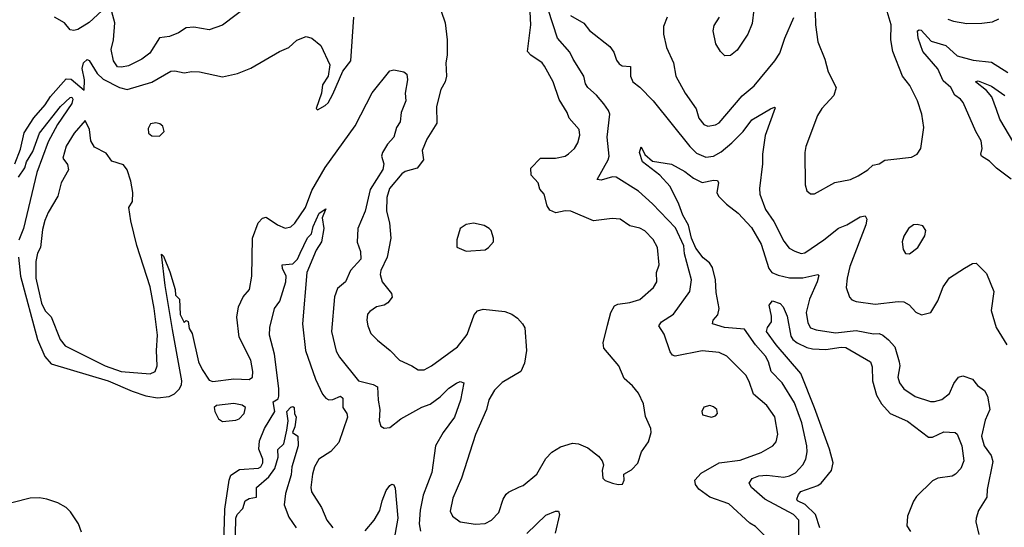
# Model space of a CAD drawing. Extents: x 1268547 to 1425625, y 515768 to 616754.
# Tile 88 of 256: x 1312730 to 1317903, y 558517 to 561181. Entities that reach past the tile are written whole.
import ezdxf

# ---------------------------------------------------------------- set-up
doc = ezdxf.new("R2010")
doc.units = 0

msp = doc.modelspace()

# ---------------------------------------------------------------- linework, layer by layer
at = {"layer": '0CON10XD'}
for points in [[(1313185, 561248.5), (1313095, 561166.9), (1313035, 561129.6), (1313015, 561124.1), (1312995, 561127.5), (1312965, 561165.4), (1312913.9, 561193.9)], [(1313932, 561255), (1313795, 561151.9), (1313725, 561127.7), (1313645, 561141.5), (1313605, 561138.2), (1313565, 561112.2), (1313517.7, 561092.3), (1313465, 561085.4), (1313414.4, 561005), (1313371.4, 560975), (1313301.5, 560938.5), (1313265, 560931.5), (1313245, 560934.5), (1313222.9, 560965), (1313211.5, 561025), (1313223.4, 561075), (1313230.3, 561165), (1313215, 561222)], [(1315799.2, 560739.2), (1315759.6, 560785), (1315714.1, 560825), (1315702.7, 560845), (1315693.3, 560885), (1315637.1, 560975), (1315621.1, 561011.1), (1315554.6, 561085), (1315506, 561235)], [(1316586.9, 561235), (1316577.8, 561162.2), (1316555.6, 561105), (1316498.6, 561021.4), (1316465, 560992.9), (1316435, 560991.2), (1316411.2, 561015), (1316388, 561055), (1316372.7, 561122.7), (1316378.3, 561151.7), (1316406, 561195)], [(1312705.5, 560425), (1312735, 560501.5), (1312753.4, 560586.6), (1312803.9, 560666.1), (1312864.6, 560735), (1312892, 560778), (1312975, 560870.5), (1312999.9, 560869.9), (1313069.2, 560810.8), (1313070.6, 560865), (1313059.4, 560925), (1313065.6, 560955), (1313085, 560971.9), (1313095, 560967.1), (1313138.1, 560898.1), (1313169.7, 560869.7), (1313254.5, 560825), (1313295, 560815.3), (1313425, 560853.3), (1313525, 560911.5), (1313545, 560913.5), (1313595, 560901.8), (1313635, 560909.2), (1313675, 560907.5), (1313795, 560881.5), (1313875, 560898.9), (1313945, 560926.7), (1314095.6, 561014.4), (1314144.4, 561035.6), (1314185.8, 561074.2), (1314235, 561092.5), (1314265, 561084.4), (1314311.9, 561045), (1314359.2, 560945), (1314350.8, 560885), (1314321.3, 560838.7), (1314316, 560795), (1314287.5, 560715), (1314295, 560707.5), (1314335, 560731.2), (1314350, 560745), (1314375, 560790), (1314428, 560912), (1314470, 560965), (1314485.3, 561194.7)], [(1314944.2, 561225.8), (1314964.6, 561164.6), (1314976.6, 561075), (1314976.1, 560995), (1314968.5, 560955), (1314971.9, 560885), (1314965.6, 560855), (1314941.9, 560815), (1314919.1, 560725), (1314922.1, 560637.9), (1314868.9, 560555), (1314844.4, 560495), (1314852.2, 560445), (1314818.1, 560401.9), (1314755.9, 560384.1), (1314737.1, 560372.9), (1314673.2, 560295), (1314658.2, 560248.2), (1314656.9, 560176.9), (1314672.5, 560115), (1314679.6, 560035), (1314660.8, 559935), (1314627.3, 559865), (1314623.3, 559843.3), (1314633.6, 559805), (1314682.9, 559745), (1314687.5, 559725), (1314665, 559694.3), (1314645, 559683.3), (1314605, 559674.2), (1314569.7, 559650.3), (1314558.1, 559635), (1314554.5, 559605), (1314560, 559575), (1314575.7, 559535), (1314609.4, 559499.4), (1314675.7, 559445), (1314725, 559394.3), (1314790, 559365), (1314822.7, 559342.7), (1314855, 559344.2), (1314894, 559365), (1315030.6, 559465), (1315080.5, 559529.5), (1315117.5, 559632.5), (1315135, 559653.3), (1315165, 559661.5), (1315279.1, 559649.1), (1315315, 559635.7), (1315345, 559614), (1315372, 559585), (1315383.2, 559563.2), (1315392.3, 559445), (1315382.1, 559377.9), (1315363.3, 559335), (1315265, 559276.5), (1315223.7, 559236.3), (1315194.1, 559185.9), (1315182.7, 559135), (1315125, 559003.3), (1315051.1, 558775), (1315005, 558670), (1314991.7, 558601.7), (1315003.1, 558575), (1315043.3, 558545), (1315125, 558533.3), (1315175, 558536.7), (1315208.6, 558555), (1315247.1, 558595), (1315269.4, 558665), (1315285, 558690), (1315297.8, 558702.2), (1315355, 558730), (1315375, 558737.1), (1315447.5, 558795), (1315495, 558878), (1315525, 558911.2), (1315570.5, 558939.5), (1315635, 558958.8), (1315665, 558955.8), (1315714.2, 558934.2), (1315770, 558890), (1315790, 558865), (1315796.7, 558845), (1315790, 558815), (1315794, 558775), (1315805, 558763.3), (1315845, 558748.8), (1315875, 558741.2), (1315896.1, 558743.9), (1315906.1, 558763.9), (1315903.8, 558795), (1315945, 558818.8), (1315977.3, 558852.7), (1315997.1, 558912.9), (1316033.3, 558965), (1316048, 559015), (1316045.8, 559035), (1316018.3, 559098.3), (1316007.3, 559165), (1315981.5, 559221.5), (1315949.7, 559259.7), (1315905, 559297.5), (1315877.5, 559365), (1315798, 559458), (1315794.5, 559485), (1315817.3, 559577.3), (1315835.5, 559645), (1315855, 559678.6), (1315872.2, 559687.8), (1315935, 559697.3), (1315987.3, 559712.7), (1316060.6, 559775), (1316076.7, 559805), (1316075.6, 559855), (1316088.8, 559895), (1316080.4, 559985), (1316058.3, 560028.3), (1316015, 560073.3), (1315987.2, 560087.2), (1315935, 560099.6), (1315885, 560134.4), (1315842.4, 560137.6), (1315745, 560125.8), (1315625, 560175.6), (1315595, 560177.5), (1315546.8, 560166.8), (1315515, 560180.8), (1315501.8, 560205), (1315485.4, 560265.4), (1315462.1, 560292.1), (1315453.1, 560325), (1315417.9, 560365), (1315415, 560401.2), (1315466.2, 560453.8), (1315545.4, 560454.6), (1315595, 560464.3), (1315613.6, 560476.4), (1315645.4, 560504.6), (1315662.9, 560535), (1315672.9, 560575), (1315668.6, 560605), (1315616, 560665), (1315606, 560695), (1315565, 560763.3), (1315532.7, 560855), (1315487.7, 560937.7), (1315474.6, 560954.6), (1315414.8, 560994.8), (1315397.9, 561015), (1315415.2, 561155.2), (1315412.1, 561222.1)], [(1315623.2, 561203.2), (1315693, 561163), (1315724.2, 561125), (1315830.7, 561040.7), (1315851, 561011), (1315865, 560968.9), (1315879, 560949), (1315895, 560939.2), (1315938.8, 560935), (1315939.5, 560885), (1315951.9, 560855), (1315987.6, 560827.6), (1316057.3, 560755), (1316250.4, 560515), (1316285, 560481.1), (1316335, 560460.3), (1316375, 560465.3), (1316415, 560487.9), (1316472, 560535), (1316530.8, 560595), (1316575.8, 560655), (1316675, 560713.8), (1316695, 560722.5), (1316699.3, 560719.3), (1316646.9, 560573.1), (1316631.5, 560475), (1316632.7, 560425), (1316616.5, 560295), (1316618.5, 560265), (1316648.5, 560185), (1316691.7, 560121.7), (1316745, 560019.2), (1316771.6, 559981.6), (1316803, 559967), (1316835, 559953.8), (1316855, 559956.9), (1316955, 560025.5), (1317032.4, 560087.6), (1317075, 560105.4), (1317145, 560147.3), (1317171.2, 560151.2), (1317180.6, 560135), (1317175.4, 560105), (1317091.8, 559885), (1317076.5, 559825), (1317072.2, 559775), (1317089.2, 559725), (1317101.3, 559711.3), (1317125, 559701.4), (1317225, 559688.5), (1317345, 559702.3), (1317375, 559700), (1317402, 559685), (1317437, 559647), (1317468.3, 559631.7), (1317515.7, 559644.3), (1317554, 559705), (1317580.7, 559779.3), (1317613.8, 559826.2), (1317692.7, 559877.3), (1317735, 559901.4), (1317755, 559902.9), (1317809.8, 559849.8), (1317848, 559755), (1317833.8, 559655), (1317859.2, 559565), (1317915.5, 559475.5)], [(1316131.9, 561195), (1316111.8, 561145), (1316111.5, 561105), (1316127.5, 561035), (1316165.4, 560955.4), (1316177.5, 560885), (1316225.5, 560795), (1316283.3, 560713.3), (1316297.3, 560665), (1316325, 560631.5), (1316345, 560622.2), (1316385, 560628.9), (1316405, 560640), (1316525, 560782.2), (1316588.9, 560835), (1316697.8, 560965), (1316724.1, 561005.9), (1316748.8, 561085), (1316796.7, 561193.3)], [(1316909.2, 561225), (1316910, 561155), (1316923.3, 561065), (1316959.2, 560975), (1316977.9, 560907.9), (1317020, 560825), (1317007.2, 560782.8), (1316944.2, 560715), (1316921.7, 560678.3), (1316860.6, 560515), (1316854.3, 560484.3), (1316856.2, 560315), (1316865, 560282.5), (1316885, 560266.7), (1316905, 560266.7), (1317012.4, 560327.6), (1317095, 560343.1), (1317135, 560361.9), (1317185, 560392.9), (1317212.1, 560417.9), (1317244.7, 560425.3), (1317275, 560444.4), (1317307, 560447), (1317415, 560460), (1317443.9, 560476.1), (1317464.1, 560505.9), (1317479.4, 560615), (1317468.6, 560685), (1317445.7, 560755), (1317405.5, 560835.5), (1317368.6, 560885), (1317317.1, 561015), (1317306, 561075), (1317307.5, 561155), (1317287.7, 561225)], [(1317605, 561184.4), (1317635, 561173.3), (1317705, 561162.2), (1317785, 561162.9), (1317839.7, 561170.3), (1317874.1, 561185.9)], [(1317938, 560345), (1317862.1, 560402.1), (1317825, 560438.8), (1317783.3, 560465), (1317778.8, 560475), (1317785.8, 560505), (1317781.4, 560545), (1317753.1, 560595), (1317686.3, 560746.3), (1317673.1, 560765), (1317641.8, 560785), (1317620.8, 560825), (1317580.5, 560860.5), (1317553.7, 560923.7), (1317475.3, 561015), (1317449.4, 561085), (1317446.8, 561123.2), (1317455, 561128.8), (1317465, 561125.9), (1317518.3, 561068.3), (1317595, 561045.2), (1317655, 560991.5), (1317738.5, 560968.5), (1317835, 560958.7), (1317921.9, 560905)], [(1312723.7, 559935), (1312734.8, 559834.8), (1312823.1, 559503.1), (1312863.2, 559413.2), (1312895.4, 559375.4), (1313195, 559285.6), (1313321, 559231), (1313393.6, 559206.4), (1313455, 559195.9), (1313515, 559202.8), (1313542.7, 559217.3), (1313567.6, 559242.4), (1313579.8, 559265), (1313582.2, 559285), (1313532.7, 559555), (1313494.7, 559785.3), (1313475, 559950), (1313485, 559940), (1313518.3, 559858.3), (1313546.2, 559765), (1313548, 559735), (1313570, 559715), (1313573.6, 559633.6), (1313595, 559592.5), (1313605, 559602.5), (1313615, 559597.5), (1313620.9, 559560.9), (1313635.8, 559535), (1313670.4, 559385), (1313688.5, 559345), (1313725, 559289.6), (1313745, 559281.5), (1313855, 559296.8), (1313935, 559293.2), (1313952.5, 559305), (1313955.4, 559335), (1313945.4, 559395), (1313883.3, 559515), (1313870.6, 559620.6), (1313879.4, 559675), (1313905, 559726), (1313936.7, 559765), (1313949.4, 559835), (1313952.5, 560035), (1313982.9, 560115), (1314005, 560140), (1314025, 560144.2), (1314085, 560104.4), (1314125, 560087.8), (1314155, 560094.4), (1314175, 560113.1), (1314230.9, 560195), (1314264.7, 560285.3), (1314335, 560405.8), (1314493.1, 560625), (1314582.3, 560797.7), (1314675, 560912.2), (1314695, 560917.9), (1314747.4, 560907.4), (1314764.2, 560895), (1314767.8, 560865), (1314754.5, 560795), (1314758.5, 560755), (1314734.3, 560695), (1314729.4, 560645), (1314710, 560615), (1314695.6, 560565), (1314662.1, 560527.9), (1314635.7, 560485), (1314630.6, 560465), (1314643.1, 560425), (1314638.4, 560395), (1314570.8, 560289.2), (1314545.8, 560175.8), (1314507.1, 560085), (1314503.1, 560013.1), (1314520.8, 559965), (1314521.9, 559925), (1314468.9, 559865), (1314441.4, 559805), (1314400.2, 559769.8), (1314383.9, 559726.1), (1314368.8, 559545), (1314392, 559442), (1314409.5, 559409.5), (1314510, 559285), (1314586.6, 559266.6), (1314610.4, 559255), (1314612.7, 559185), (1314622.1, 559135), (1314618.6, 559075), (1314627.7, 559047.7), (1314645, 559036.7), (1314675, 559040), (1314733, 559087), (1314842.8, 559147.2), (1314887, 559163), (1314939.1, 559200.9), (1314985, 559247.3), (1315025, 559273.1), (1315045, 559282.5), (1315063.8, 559275), (1315046, 559185), (1315014.1, 559095), (1314954.8, 559015.2), (1314914.6, 558945), (1314895.3, 558805), (1314849.2, 558685), (1314833.3, 558606.7), (1314828, 558535), (1314835, 558496.7)], [(1317953.3, 560535), (1317878.5, 560658.5), (1317860.8, 560710.8), (1317836.8, 560776.8), (1317809.1, 560809.1), (1317752, 560855), (1317765, 560861.1), (1317835, 560832), (1317905, 560783.9)], [(1312724.5, 560355), (1312756.5, 560403.5), (1312766.5, 560435), (1312800.1, 560489.9), (1312834.2, 560585), (1312943.9, 560726.1), (1312995, 560772.5), (1313005, 560774.5), (1313010, 560765), (1313005, 560741.8), (1312928.9, 560631.1), (1312879.6, 560540.4), (1312820.5, 560379.5), (1312750.9, 560085), (1312725.8, 560024.2)], [(1316641.1, 558475), (1316595, 558520.6), (1316565, 558539.5), (1316455, 558639.4), (1316355.4, 558675.4), (1316297.5, 558717.5), (1316280.9, 558740.9), (1316276.2, 558765), (1316309.3, 558800.7), (1316405, 558855.6), (1316515, 558868.5), (1316625, 558908.7), (1316685.8, 558945), (1316704.5, 558965.5), (1316712.7, 559005), (1316696.9, 559096.9), (1316655, 559156.7), (1316585, 559215.7), (1316562.6, 559282.6), (1316545, 559315.6), (1316445.3, 559415.3), (1316405, 559434.4), (1316315, 559442.7), (1316174.4, 559414.4), (1316160, 559420), (1316147.8, 559437.8), (1316115, 559531.2), (1316088, 559575), (1316101.2, 559595), (1316164.7, 559635.3), (1316250.6, 559755), (1316258.9, 559815), (1316222.9, 559952.9), (1316219.7, 559995), (1316175, 560088.8), (1316055, 560214.6), (1315981.2, 560281.2), (1315863.3, 560355), (1315845, 560356), (1315785, 560339.5), (1315763.1, 560343.1), (1315822.4, 560445), (1315826.6, 560465), (1315816.5, 560565), (1315830.2, 560685), (1315823.7, 560705), (1315799.2, 560739.2)], [(1313415, 559323.1), (1313441.5, 559335), (1313452.2, 559365), (1313448.5, 559445), (1313454.4, 559525), (1313437, 559665), (1313415, 559780), (1313345, 559995.7), (1313315, 560126.2), (1313303.9, 560196.1), (1313322.5, 560227.5), (1313325.3, 560274.7), (1313315, 560333.3), (1313295, 560393.8), (1313275, 560420), (1313215, 560438.8), (1313185, 560481.2), (1313122.6, 560512.6), (1313104.5, 560545), (1313097.8, 560605), (1313075, 560652.5), (1313016.2, 560585), (1312975, 560517.5), (1312956.7, 560455), (1312980.7, 560420.7), (1312986.4, 560393.6), (1312948, 560325), (1312931.1, 560255), (1312880.3, 560169.7), (1312862.5, 560127.5), (1312850.6, 560079.4), (1312840, 559985), (1312824.5, 559955.5), (1312815, 559912.5), (1312815.9, 559825), (1312845, 559693.8), (1312865, 559653.3), (1312895, 559621.2), (1312943, 559503), (1312969, 559469), (1313179.2, 559365), (1313263.8, 559335), (1313415, 559323.1)], [(1313465, 560569.2), (1313488.6, 560595), (1313483, 560623), (1313466.2, 560635), (1313445, 560640), (1313417.5, 560635), (1313405, 560610), (1313406.7, 560585), (1313425, 560571.2), (1313465, 560569.2)], [(1316823.8, 558455), (1316822.5, 558555), (1316795.5, 558585), (1316644.1, 558664.1), (1316575, 558725.4), (1316562.1, 558747.9), (1316577.3, 558772.7), (1316613.7, 558786.3), (1316655, 558790), (1316745, 558780.8), (1316775, 558787.2), (1316805, 558802.5), (1316844.6, 558845), (1316860.4, 558875), (1316867.7, 558912.3), (1316865.8, 558945), (1316839, 559065), (1316799.7, 559169.7), (1316735.4, 559275), (1316677.3, 559335), (1316664.1, 559385), (1316648.8, 559415), (1316594.7, 559475), (1316537.6, 559557.6), (1316433.3, 559565), (1316370, 559585), (1316374, 559605), (1316398.5, 559631.5), (1316404.7, 559665), (1316388.7, 559748.7), (1316385.8, 559815), (1316370, 559880), (1316354.3, 559904.3), (1316321, 559931), (1316282.9, 559982.9), (1316259, 560035), (1316243.2, 560103.2), (1316213.2, 560155), (1316192.6, 560212.6), (1316147.3, 560305), (1316093.1, 560365), (1316002.7, 560435), (1315986.2, 560485), (1315995, 560513.3), (1316013.8, 560473.8), (1316055, 560439.4), (1316155, 560422.9), (1316224, 560385), (1316269.7, 560349.7), (1316315, 560326.7), (1316375, 560338.6), (1316396.8, 560336.8), (1316400.8, 560325), (1316391.9, 560275), (1316400.5, 560255), (1316442.8, 560212.8), (1316504.5, 560165), (1316575, 560090.9), (1316625, 560003.5), (1316665, 559875.6), (1316681.2, 559855), (1316715, 559839.7), (1316775, 559825.8), (1316845, 559825.8), (1316923.6, 559843.6), (1316929.1, 559839.1), (1316920, 559805), (1316879.1, 559715), (1316861.8, 559645), (1316870.6, 559590.6), (1316885, 559564.4), (1316913.4, 559553.4), (1317015, 559537.1), (1317125, 559550), (1317215, 559533.2), (1317245, 559533.8), (1317265, 559526.2), (1317295, 559501.5), (1317327.3, 559465), (1317350.4, 559385), (1317353.9, 559365), (1317343.8, 559305), (1317352.5, 559275), (1317375, 559244.3), (1317435, 559203.8), (1317515, 559178.1), (1317535, 559177.1), (1317575, 559188.5), (1317615, 559220), (1317638, 559272), (1317662.5, 559305), (1317685, 559311.9), (1317735, 559294.4), (1317761.9, 559261.9), (1317797.8, 559235), (1317814.3, 559205), (1317825.8, 559135.8), (1317801.1, 559078.9), (1317782.9, 558995), (1317795.9, 558945), (1317834, 558894), (1317842, 558862), (1317812.9, 558715), (1317810.5, 558675), (1317767.1, 558605), (1317754.3, 558565), (1317753.1, 558545), (1317769.5, 558479.5)], [(1313797.1, 558305), (1313805.7, 558544.3), (1313807.8, 558612.2), (1313830, 558765), (1313838.8, 558791.2), (1313885, 558819.6), (1313985, 558828.1), (1313996.7, 558835), (1314006.9, 558855), (1314006.8, 558875), (1313987, 558927), (1313989.5, 558970.5), (1314016.7, 559035), (1314070.2, 559125), (1314062.1, 559175), (1314088.1, 559191.9), (1314091.9, 559205), (1314091.7, 559245), (1314068, 559425), (1314042.5, 559525), (1314043.8, 559565), (1314068.2, 559665), (1314096.5, 559703.5), (1314128.9, 559805), (1314130.8, 559835), (1314110.3, 559875), (1314109.4, 559895), (1314165, 559900.4), (1314190.3, 559925), (1314203.5, 559955), (1314243, 560037), (1314262.6, 560057.4), (1314271.5, 560095), (1314304.2, 560165), (1314339.3, 560189.3), (1314319.4, 560140.6), (1314328.5, 560085), (1314316.5, 560015), (1314287.8, 559972.2), (1314238.9, 559855), (1314216, 559585), (1314231.8, 559445), (1314283.8, 559295), (1314320.9, 559215), (1314338.1, 559195), (1314355, 559186.8), (1314375, 559187.9), (1314415, 559204.6), (1314427.1, 559195), (1314427.1, 559145), (1314448.9, 559115), (1314452.9, 559095), (1314407.5, 558962.5), (1314365.6, 558915), (1314302.1, 558875), (1314279.6, 558835), (1314268, 558795), (1314259.5, 558725), (1314262.8, 558702.8), (1314315, 558620), (1314343.6, 558553.6), (1314375.7, 558515)], [(1315075, 559966.2), (1315175, 559974), (1315193.3, 559985), (1315220, 560015), (1315220, 560035), (1315206.7, 560075), (1315195.8, 560085.8), (1315170.5, 560100.5), (1315115, 560112.5), (1315075, 560106), (1315044.2, 560085.8), (1315027.5, 560025), (1315026.7, 559986.7), (1315075, 559966.2)], [(1317405, 559952.5), (1317448.8, 559985), (1317485, 560047.5), (1317490, 560075), (1317475, 560098.8), (1317445, 560106.2), (1317425, 560103.8), (1317398.8, 560085), (1317374, 560045), (1317366.2, 560015), (1317371.2, 559975), (1317383.9, 559953.9), (1317405, 559952.5)], [(1316933.2, 558515), (1316910.8, 558585), (1316856.4, 558636.4), (1316816.2, 558655), (1316812.5, 558665), (1316820.8, 558689.2), (1316834.4, 558705), (1316923.8, 558736.2), (1316940.8, 558749.2), (1316994.7, 558815.3), (1317003.1, 558855), (1316985, 558927.8), (1316905, 559143.6), (1316833, 559325), (1316704.8, 559475), (1316652.5, 559545), (1316658.9, 559565), (1316680.4, 559595), (1316680.3, 559625), (1316667, 559683), (1316685, 559706), (1316725, 559691.4), (1316740.6, 559675), (1316761.4, 559625), (1316780.7, 559520.7), (1316792, 559502), (1316815, 559484.8), (1316865, 559461.3), (1316895, 559454.4), (1316965, 559450), (1317045, 559462.5), (1317070.2, 559460.2), (1317199.4, 559385), (1317208.4, 559358.4), (1317210.2, 559285), (1317231.2, 559211.2), (1317256.6, 559165), (1317303.6, 559113.6), (1317393.2, 559073.2), (1317505, 558990), (1317525, 558990.4), (1317585, 559017.5), (1317645, 559013.8), (1317655.7, 559005.7), (1317680, 558945), (1317690, 558865), (1317674, 558825), (1317645.8, 558795), (1317628, 558785), (1317553.3, 558775), (1317525, 558761.5), (1317440.9, 558679.1), (1317425, 558653.8), (1317394.6, 558575.4), (1317390.9, 558525), (1317410, 558495)], [(1313795, 559072.5), (1313865, 559079.4), (1313883.3, 559086.7), (1313909.4, 559115), (1313916.7, 559145), (1313898.4, 559158.4), (1313855, 559166.9), (1313763.6, 559156.4), (1313752.5, 559145), (1313754.8, 559124.8), (1313775, 559086.2), (1313795, 559072.5)], [(1313860, 558305), (1313865.2, 558565), (1313873, 558585), (1313902.4, 558615), (1313915.6, 558655), (1313935, 558667.5), (1313975, 558675.8), (1313973.5, 558725), (1314038.3, 558781.7), (1314071.2, 558825), (1314087.6, 558885), (1314087.2, 558925), (1314117.1, 558955), (1314133.2, 559026.8), (1314140.8, 559075), (1314132.9, 559125), (1314155, 559146.9), (1314165, 559150.5), (1314171.9, 559145), (1314174.6, 559115), (1314183.3, 559095), (1314176.4, 559043.6), (1314163.3, 559015), (1314191.2, 558995), (1314193.5, 558945), (1314159.4, 558835), (1314157.1, 558792.9), (1314126.7, 558695), (1314119.3, 558635), (1314145, 558570.8), (1314182.2, 558515)], [(1316365, 559094.2), (1316385, 559101.2), (1316396.1, 559113.9), (1316392.5, 559135), (1316375, 559150), (1316355, 559156.2), (1316325, 559146.7), (1316313.3, 559125), (1316317, 559107), (1316365, 559094.2)], [(1314545, 558499.2), (1314592, 558555), (1314622.2, 558605), (1314633.6, 558655), (1314655, 558710), (1314675, 558736.7), (1314685, 558742.5), (1314695, 558740), (1314703, 558723), (1314717.2, 558565), (1314693.3, 558436.7)], [(1313055, 558492.2), (1313039, 558535), (1312998.1, 558598.1), (1312975, 558621.2), (1312930.7, 558645), (1312873.1, 558665), (1312835, 558671.5), (1312785, 558669.4), (1312597.3, 558622.7)], [(1315393.5, 558485), (1315495, 558580.9), (1315545, 558600.8), (1315561.2, 558601.2), (1315565.7, 558585), (1315543.9, 558486.1)]]:
    msp.add_lwpolyline(points, dxfattribs=at)

doc.saveas('drawing.dxf')
